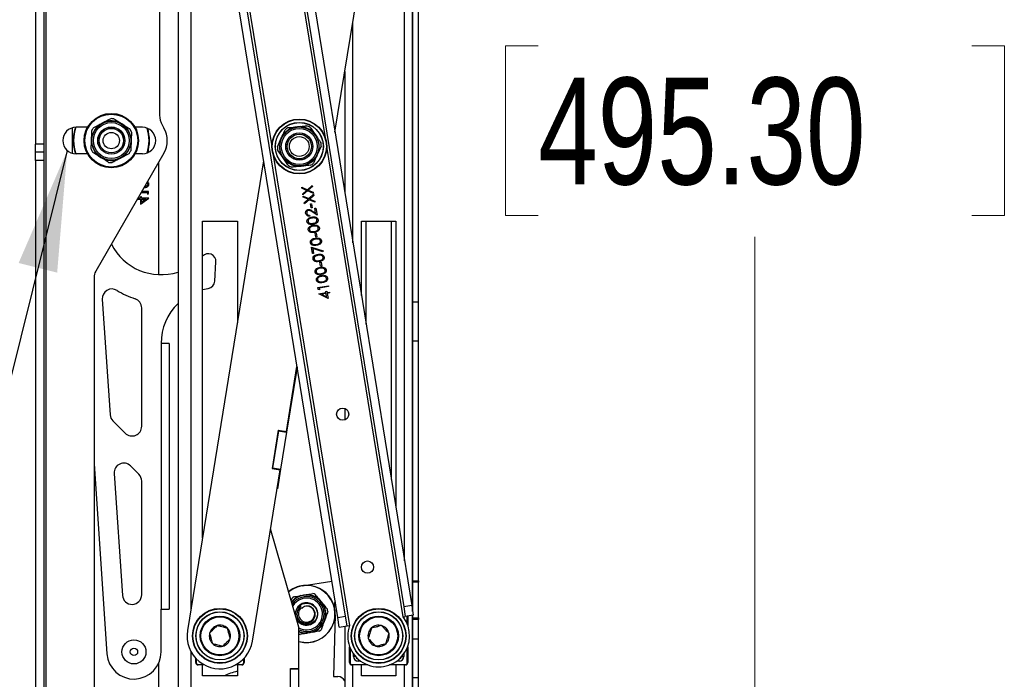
# Model space of a CAD drawing. Header units: inches. Extents: x 5 to 165, y 3 to 108.
# Tile 27 of 139: x 60 to 73, y 37 to 46. Entities that reach past the tile are written whole.
import ezdxf

# ---------------------------------------------------------------- set-up
doc = ezdxf.new("R2010")
doc.units = ezdxf.units.IN
doc.header["$LTSCALE"] = 10
doc.header["$MEASUREMENT"] = 0
doc.styles.add('SLDTEXTSTYLE0', font='TXT', dxfattribs={"width": 0.75})
doc.dimstyles.new('SLDDIMSTYLE0', dxfattribs={"dimtxt": 1.377953, "dimasz": 1.56, "dimexe": 0, "dimexo": 0.0625, "dimgap": 0.344488, "dimtad": 0, "dimtih": 1, "dimtoh": 1, "dimrnd": 1e-09, "dimzin": 4, "dimdsep": 46, "dimtxsty": 'SLDTEXTSTYLE0', "dimsah": 1, "dimcen": 0.09, "dimadec": 0, "dimazin": 1, "dimtfac": 1, "dimtofl": 0, "dimtmove": 0, "dimatfit": 3, "dimfxl": 1, "dimfrac": 2, "dimtolj": 1, "dimtzin": 12, "dimarcsym": 0})
doc.dimstyles.new('SLDDIMSTYLE2', dxfattribs={"dimtxt": 0.18, "dimasz": 1.56, "dimexe": 0, "dimexo": 0.0625, "dimgap": 0, "dimtad": 0, "dimtih": 1, "dimtoh": 1, "dimdec": 0, "dimrnd": 1e-09, "dimzin": 0, "dimdsep": 46, "dimtxsty": 'Standard', "dimsah": 1, "dimcen": 0.09, "dimadec": 0, "dimazin": 0, "dimtfac": 1.56, "dimtdec": 0, "dimtofl": 0, "dimtmove": 0, "dimatfit": 3, "dimfxl": 1, "dimfrac": 2, "dimtolj": 1, "dimtzin": 0, "dimarcsym": 0})

# ---------------------------------------------------------------- blocks, each defined once
blk = doc.blocks.new('_D_1')
at = {"color": 216, "linetype": 'Continuous', "lineweight": 18, "true_color": 0x800080}
for p, q in [((65.662, 53.911), (70.758, 53.911)), ((69.508, 53.911), (69.508, 48.031)), ((66.708, 45.543), (66.288, 45.543)), ((66.288, 45.543), (66.288, 43.355)), ((72.308, 45.543), (72.728, 45.543)), ((72.728, 45.543), (72.728, 43.355)), ((66.288, 43.355), (66.708, 43.355)), ((72.728, 43.355), (72.308, 43.355)), ((69.508, 34.411), (69.508, 43.076)), ((65.662, 34.411), (70.758, 34.411))]:
    blk.add_line(p, q, dxfattribs=at)
for points in [[(69.508, 53.911), (69.248, 52.351), (69.768, 52.351)], [(69.508, 34.411), (69.768, 35.971), (69.248, 35.971)]]:
    blk.add_solid(points, dxfattribs=at)
at = {"color": 216, "linetype": 'Continuous', "lineweight": 18, "true_color": 0x800080, "char_height": 1.378, "attachment_point": 1, "style": 'SLDTEXTSTYLE0'}
for s, insert in [('19.50', (67.217, 47.599)), ('495.30', (66.708, 45.132))]:
    blk.add_mtext(s, dxfattribs=dict(at, insert=insert))

msp = doc.modelspace()

# ---------------------------------------------------------------- linework, layer by layer
at = {"color": 7, "linetype": 'Continuous', "lineweight": 25}
for p, q in [((60.353608, 34.684765), (60.353608, 53.704765)), ((60.219608, 53.454765), (60.219608, 44.275831)), ((60.323608, 53.454765), (60.323608, 44.275831)), ((65.085708, 51.918425), (65.085708, 38.255162)), ((62.059108, 51.711265), (62.059108, 36.711265)), ((64.084349, 44.428077), (65.068224, 50.493212)), ((63.025228, 50.307575), (64.972781, 38.301812)), ((63.127886, 50.324228), (65.075439, 38.318465)), ((64.119929, 38.163464), (62.172377, 50.169227)), ((64.222587, 38.180117), (62.275035, 50.18588)), ((61.819608, 49.651897), (61.819608, 44.646103)), ((65.087708, 42.236931), (65.087708, 46.085598)), ((65.161708, 42.236931), (65.161708, 46.085598)), ((64.211708, 45.213185), (64.211708, 43.642968)), ((60.970465, 44.490025), (61.077581, 44.546305)), ((61.853101, 44.521103), (61.876535, 44.480515)), ((60.696608, 44.154139), (60.696608, 44.485391)), ((60.889785, 44.491265), (60.741108, 44.491265)), ((61.598108, 44.491265), (61.50343, 44.491265)), ((60.323608, 44.275831), (60.219608, 44.275831)), ((60.219608, 44.169765), (60.219608, 44.275831)), ((60.323608, 44.275831), (60.323608, 44.169765)), ((63.340864, 44.239948), (63.391076, 44.350039)), ((63.906952, 44.247744), (63.856739, 44.137652)), ((60.323608, 44.169765), (60.219608, 44.169765)), ((60.219608, 44.063699), (60.219608, 44.169765)), ((60.323608, 44.169765), (60.323608, 44.063699)), ((60.889785, 44.148265), (60.741108, 44.148265)), ((61.876447, 44.158862), (60.994551, 42.633307)), ((61.422751, 44.149505), (61.315634, 44.093225)), ((61.598108, 44.148265), (61.50343, 44.148265)), ((61.663628, 44.161839), (61.663628, 44.161274)), ((61.677761, 44.187274), (61.670403, 44.183503)), ((61.677761, 44.167885), (61.677761, 44.187274)), ((60.323608, 44.063699), (60.219608, 44.063699)), ((60.219608, 44.063699), (60.219608, 34.934765)), ((60.323608, 44.063699), (60.323608, 34.934765)), ((61.809966, 42.589398), (61.809966, 44.04386)), ((63.163466, 44.059615), (62.179592, 37.99448)), ((63.728276, 43.686162), (63.790447, 43.741801)), ((63.790447, 43.741801), (63.792732, 43.727714)), ((61.581392, 43.64846), (61.663628, 43.64846)), ((61.677761, 43.660826), (61.588541, 43.660826)), ((61.663628, 43.64846), (61.663628, 43.62726)), ((61.663628, 43.62726), (61.677761, 43.635348)), ((61.677761, 43.635348), (61.677761, 43.660826)), ((63.654712, 43.717992), (63.728276, 43.686162)), ((63.656997, 43.703906), (63.654712, 43.717992)), ((63.718413, 43.677319), (63.656997, 43.703906)), ((63.668551, 43.632682), (63.718413, 43.677319)), ((63.670836, 43.618595), (63.668551, 43.632682)), ((63.730561, 43.672075), (63.670836, 43.618595)), ((63.807136, 43.638916), (63.730561, 43.672075)), ((63.792732, 43.727714), (63.740428, 43.680891)), ((63.740428, 43.680891), (63.804851, 43.653003)), ((63.746946, 43.57107), (63.809116, 43.626709)), ((63.811402, 43.612622), (63.759098, 43.565799)), ((63.804851, 43.653003), (63.807136, 43.638916)), ((63.809116, 43.626709), (63.811402, 43.612622)), ((61.539966, 43.576798), (61.539966, 43.565429)), ((61.539966, 43.565429), (61.571765, 43.565429)), ((61.571765, 43.577795), (61.540542, 43.577795)), ((61.585898, 43.593695), (61.571765, 43.593695)), ((61.571765, 43.593695), (61.571765, 43.577795)), ((61.571765, 43.500065), (61.681295, 43.575283)), ((61.571765, 43.565429), (61.571765, 43.500065)), ((61.585898, 43.577795), (61.585898, 43.593695)), ((61.681295, 43.577795), (61.585898, 43.577795)), ((61.585898, 43.565429), (61.645742, 43.565429)), ((61.585898, 43.524355), (61.585898, 43.565429)), ((61.645742, 43.565429), (61.585898, 43.524355)), ((61.681295, 43.575283), (61.681295, 43.577795)), ((63.673382, 43.602901), (63.746946, 43.57107)), ((63.675667, 43.588814), (63.673382, 43.602901)), ((63.737083, 43.562228), (63.675667, 43.588814)), ((63.687221, 43.51759), (63.737083, 43.562228)), ((63.689506, 43.503504), (63.687221, 43.51759)), ((63.749231, 43.556984), (63.689506, 43.503504)), ((63.825806, 43.523824), (63.749231, 43.556984)), ((63.759098, 43.565799), (63.823521, 43.537911)), ((63.768355, 43.502872), (63.782306, 43.505135)), ((63.776842, 43.450557), (63.768355, 43.502872)), ((63.782306, 43.505135), (63.790792, 43.45282)), ((63.823521, 43.537911), (63.825806, 43.523824)), ((63.756109, 43.357709), (63.75809, 43.345503)), ((63.790792, 43.45282), (63.776842, 43.450557)), ((63.853104, 43.355546), (63.788255, 43.399165)), ((63.792588, 43.41055), (63.834429, 43.382411)), ((63.824161, 43.445705), (63.838111, 43.447968)), ((63.834429, 43.382411), (63.824161, 43.445705)), ((63.838111, 43.447968), (63.853104, 43.355546)), ((62.374108, 43.281265), (62.824108, 43.281265)), ((62.374108, 39.193582), (62.374108, 43.281265)), ((62.824108, 43.281265), (62.824108, 41.967624)), ((64.426208, 43.281265), (64.871208, 43.281265)), ((64.426208, 42.320675), (64.426208, 43.281265)), ((64.486208, 41.950803), (64.486208, 43.281265)), ((64.811208, 43.281265), (64.811208, 39.947327)), ((64.871208, 43.281265), (64.871208, 39.577455)), ((63.829457, 43.126208), (63.843407, 43.128471)), ((63.837943, 43.073894), (63.829457, 43.126208)), ((63.843407, 43.128471), (63.851894, 43.076157)), ((63.851894, 43.076157), (63.837943, 43.073894)), ((63.780168, 42.944612), (63.931271, 42.895746)), ((63.793747, 42.860909), (63.780168, 42.944612)), ((63.807697, 42.863172), (63.793747, 42.860909)), ((63.927178, 42.88426), (63.797469, 42.926222)), ((63.797469, 42.926222), (63.807697, 42.863172)), ((63.931271, 42.895746), (63.927178, 42.88426)), ((62.531685, 42.504084), (62.548006, 42.753551)), ((63.890559, 42.749545), (63.904509, 42.751808)), ((63.899045, 42.697231), (63.890559, 42.749545)), ((63.904509, 42.751808), (63.912995, 42.699494)), ((63.912995, 42.699494), (63.899045, 42.697231)), ((60.973608, 42.555233), (60.973608, 37.140789)), ((62.374108, 42.396391), (62.447385, 42.411819)), ((63.864466, 42.424956), (64.000483, 42.447021)), ((63.868546, 42.399807), (63.864466, 42.424956)), ((63.883791, 42.394087), (63.868546, 42.399807)), ((63.874274, 42.342432), (63.968439, 42.357707)), ((63.874676, 42.339952), (63.874274, 42.342432)), ((63.994837, 42.283242), (63.874676, 42.339952)), ((64.002463, 42.434814), (63.880397, 42.415013)), ((63.880397, 42.415013), (63.883791, 42.394087)), ((63.97042, 42.3455), (63.911348, 42.335918)), ((63.965894, 42.373401), (63.979844, 42.375664)), ((63.968439, 42.357707), (63.965894, 42.373401)), ((63.976997, 42.304957), (63.97042, 42.3455)), ((63.979844, 42.375664), (63.98239, 42.35997)), ((63.98239, 42.35997), (64.013779, 42.365062)), ((64.015759, 42.352855), (63.98437, 42.347763)), ((63.98437, 42.347763), (63.994837, 42.283242)), ((64.000483, 42.447021), (64.002463, 42.434814)), ((64.013779, 42.365062), (64.015759, 42.352855)), ((65.087708, 42.416265), (65.085708, 42.416265)), ((61.080177, 42.271029), (61.18114, 40.781442)), ((63.911348, 42.335918), (63.976997, 42.304957)), ((65.087708, 42.236931), (65.161708, 42.236931)), ((65.087708, 41.736931), (65.087708, 42.236931)), ((65.161708, 41.736931), (65.161708, 42.236931)), ((61.588886, 40.631862), (61.588886, 42.159532)), ((65.085708, 41.806265), (65.087708, 41.806265)), ((65.087708, 41.736931), (65.161708, 41.736931)), ((65.087708, 38.638265), (65.087708, 41.736931)), ((65.161708, 38.638265), (65.161708, 41.736931)), ((61.838886, 41.700505), (61.838886, 38.269765)), ((61.942886, 41.700505), (61.838886, 41.700505)), ((61.942886, 41.700505), (61.942886, 38.269765)), ((63.457672, 40.564902), (63.594022, 41.405438)), ((63.595527, 41.396163), (63.459403, 40.557023)), ((64.211708, 40.86284), (64.211708, 40.715174)), ((61.217465, 40.701506), (61.375498, 40.543474)), ((63.352052, 40.582035), (63.27199, 40.088487)), ((63.356745, 40.573676), (63.279084, 40.094934)), ((63.352052, 40.582035), (63.457672, 40.564902)), ((63.357946, 40.581079), (63.356745, 40.573676)), ((63.356745, 40.573676), (63.459403, 40.557023)), ((63.459403, 40.557023), (63.381742, 40.078281)), ((60.973608, 40.14641), (61.139687, 37.696096)), ((61.552274, 40.013144), (61.445653, 40.119765)), ((63.018624, 37.858373), (63.377609, 40.071353)), ((63.27199, 40.088487), (63.377609, 40.071353)), ((63.279084, 40.094934), (63.277883, 40.087531)), ((63.279084, 40.094934), (63.381742, 40.078281)), ((63.381742, 40.078281), (63.34051, 39.824104)), ((61.232551, 40.022923), (61.339172, 38.449851)), ((61.588886, 38.458304), (61.588886, 39.924755)), ((63.34051, 39.824104), (63.337578, 39.824579)), ((63.619108, 38.038611), (63.254098, 39.30996)), ((64.426208, 38.80737), (64.426208, 38.822257)), ((63.660199, 38.574768), (64.043427, 38.635065)), ((65.087708, 38.638265), (65.161708, 38.638265)), ((65.087708, 38.618265), (65.087708, 38.638265)), ((65.161708, 38.618265), (65.087708, 38.618265)), ((65.087708, 38.242833), (65.087708, 38.618265)), ((65.161708, 38.638265), (65.161708, 38.618265)), ((65.161708, 38.158265), (65.161708, 38.618265)), ((63.520047, 38.383645), (63.530653, 38.412209)), ((63.641894, 38.445917), (63.711224, 38.45768)), ((61.838886, 37.719765), (61.838886, 38.269765)), ((61.838886, 38.269765), (61.942886, 38.269765)), ((63.637049, 38.301888), (63.647434, 38.312641)), ((63.637049, 38.301888), (63.648545, 38.288687)), ((63.648545, 38.288687), (63.656961, 38.279022)), ((63.884748, 38.393248), (63.9296, 38.339088)), ((65.075439, 38.318465), (64.972781, 38.301812)), ((64.972781, 38.301812), (64.992796, 38.178424)), ((65.075439, 38.318465), (65.095454, 38.195077)), ((63.960562, 38.156595), (63.936084, 38.090672)), ((64.087571, 38.199214), (64.06586, 37.400265)), ((64.119929, 38.163464), (64.222587, 38.180117)), ((64.139945, 38.040076), (64.119929, 38.163464)), ((64.242603, 38.056729), (64.222587, 38.180117)), ((64.963183, 38.173621), (64.992796, 38.178424)), ((65.095454, 38.195077), (64.992796, 38.178424)), ((65.023664, 38.183432), (65.023664, 38.065739)), ((65.085708, 38.193496), (65.085708, 36.404105)), ((65.087708, 38.158265), (65.087708, 38.193821)), ((65.087708, 38.158265), (65.161708, 38.158265)), ((65.087708, 38.138265), (65.087708, 38.158265)), ((65.161708, 38.158265), (65.161708, 38.138265)), ((63.619108, 37.503766), (63.619108, 38.038611)), ((64.139945, 38.040076), (64.242603, 38.056729)), ((64.211708, 38.051718), (64.211708, 35.556265)), ((64.242603, 38.056729), (64.272216, 38.061533)), ((65.161708, 38.138265), (65.087708, 38.138265)), ((65.087708, 37.888265), (65.087708, 38.138265)), ((65.161708, 37.888265), (65.161708, 38.138265)), ((63.793522, 37.972612), (63.724192, 37.960849)), ((65.087708, 37.888265), (65.161708, 37.888265)), ((65.087708, 37.388265), (65.087708, 37.888265)), ((65.161708, 37.388265), (65.161708, 37.888265)), ((64.273752, 37.581469), (64.273752, 37.787114)), ((65.023664, 37.787114), (65.023664, 37.581469)), ((65.087708, 37.806265), (65.085708, 37.806265)), ((62.286652, 37.581469), (62.286652, 37.638336)), ((62.911564, 37.638336), (62.911564, 37.581469)), ((61.809966, 36.848409), (61.809966, 37.580453)), ((62.291652, 37.581469), (62.286652, 37.581469)), ((62.316651, 37.55647), (62.316651, 37.55147)), ((62.399025, 37.55147), (62.316651, 37.55147)), ((62.374108, 37.411265), (62.374108, 37.55147)), ((62.881565, 37.55147), (62.79919, 37.55147)), ((62.824108, 37.55147), (62.824108, 37.411265)), ((62.881565, 37.55647), (62.881565, 37.55147)), ((62.911564, 37.581469), (62.906564, 37.581469)), ((64.278752, 37.581469), (64.273752, 37.581469)), ((64.303751, 37.55647), (64.303751, 37.55147)), ((64.509395, 37.55147), (64.303751, 37.55147)), ((64.426208, 37.411265), (64.426208, 37.55147)), ((64.993665, 37.55147), (64.78802, 37.55147)), ((64.871208, 37.55147), (64.871208, 37.411265)), ((64.993665, 37.55647), (64.993665, 37.55147)), ((65.023664, 37.581469), (65.018664, 37.581469)), ((62.824108, 37.411265), (62.374108, 37.411265)), ((63.511608, 37.503766), (63.619108, 37.503766)), ((63.511608, 37.123766), (63.511608, 37.503766)), ((63.511608, 37.501266), (63.615608, 37.501266)), ((63.615608, 37.501266), (63.615608, 37.503766)), ((63.615608, 37.501266), (63.615608, 37.126266)), ((64.06586, 37.400265), (64.123165, 37.400265)), ((64.871208, 37.411265), (64.426208, 37.411265)), ((65.087708, 37.388265), (65.161708, 37.388265)), ((65.087708, 36.356228), (65.087708, 37.388265)), ((65.161708, 36.242105), (65.161708, 37.388265))]:
    msp.add_line(p, q, dxfattribs=at)
at = {"color": 8, "linetype": 'Continuous', "lineweight": 25}
for p, q in [((63.960376, 44.355468), (62.9756, 50.426158)), ((62.284632, 50.314071), (63.269408, 44.24338)), ((62.223108, 49.856493), (62.223108, 38.262736)), ((64.981708, 38.896274), (64.981708, 49.95988)), ((64.315708, 43.001856), (64.315708, 45.854297)), ((63.28744, 44.132223), (64.272216, 38.061533)), ((64.963183, 38.173621), (63.978407, 44.244311)), ((64.973444, 38.175285), (64.973444, 38.159978)), ((65.018664, 38.07852), (65.018664, 38.182621)), ((63.632482, 37.979742), (63.619108, 37.985162)), ((64.278752, 37.774333), (64.278752, 37.581469)), ((65.018664, 37.581469), (65.018664, 37.774333)), ((62.223108, 37.728313), (62.223108, 36.711265)), ((64.323971, 37.661688), (64.323971, 37.692875)), ((64.348852, 37.661688), (64.323971, 37.661688)), ((64.948563, 37.661688), (64.973444, 37.661688)), ((64.973444, 37.692875), (64.973444, 37.661688)), ((62.291652, 37.633006), (62.291652, 37.581469)), ((62.316651, 37.55647), (62.389925, 37.55647)), ((62.80829, 37.55647), (62.881565, 37.55647)), ((62.906564, 37.581469), (62.906564, 37.633006)), ((64.303751, 37.55647), (64.496614, 37.55647)), ((64.315708, 35.554104), (64.315708, 37.55147)), ((64.383969, 37.626571), (64.383969, 37.60169)), ((64.415156, 37.60169), (64.383969, 37.60169)), ((64.800801, 37.55647), (64.993665, 37.55647)), ((64.913446, 37.60169), (64.882259, 37.60169)), ((64.913446, 37.60169), (64.913446, 37.626571)), ((64.981708, 36.404105), (64.981708, 37.55147))]:
    msp.add_line(p, q, dxfattribs=at)
at = {"color": 7, "linetype": 'Continuous', "lineweight": 25}
for centre, radius in [((61.196608, 44.319765), 0.3515), ((61.196608, 44.319765), 0.3465), ((61.196608, 44.319765), 0.3435), ((61.196608, 44.319765), 0.3415), ((61.196608, 44.319765), 0.251969), ((61.196608, 44.319765), 0.232283), ((63.623908, 44.243846), 0.3545), ((63.623908, 44.243846), 0.3495), ((63.623908, 44.243846), 0.31075), ((63.623908, 44.243846), 0.30875), ((61.196608, 44.319765), 0.175787), ((61.196608, 44.319765), 0.174213), ((61.196608, 44.319765), 0.15748), ((61.196608, 44.319765), 0.105519), ((63.623908, 44.243846), 0.251969), ((63.623908, 44.243846), 0.232283), ((63.623908, 44.243846), 0.175787), ((63.623908, 44.243846), 0.174213), ((63.623908, 44.243846), 0.15748), ((63.623908, 44.243846), 0.12748), ((64.184345, 40.789007), 0.07874), ((64.504595, 38.814814), 0.07874), ((62.599108, 37.926426), 0.3545), ((62.599108, 37.926426), 0.3495), ((63.717708, 38.209265), 0.14), ((64.648708, 37.926426), 0.3545), ((64.648708, 37.926426), 0.3495), ((62.599108, 37.926426), 0.31075), ((62.599108, 37.926426), 0.30875), ((62.599108, 37.926426), 0.255906), ((62.599108, 37.926426), 0.245906), ((64.648708, 37.926426), 0.31075), ((64.648708, 37.926426), 0.30875), ((64.648708, 37.926426), 0.255906), ((64.648708, 37.926426), 0.245906), ((61.488886, 37.719765), 0.155), ((61.488886, 37.719765), 0.0475)]:
    msp.add_circle(centre, radius, dxfattribs=at)
for centre, radius, start, end in [((62.069608, 44.646103), 0.25, 180, 210), ((61.196608, 44.319765), 0.255906, 117.7178601, 177.7178601), ((61.196608, 44.319765), 0.255906, 57.7178601, 117.7178601), ((61.196608, 44.319765), 0.283071, 83.0244515, 92.4112687), ((61.196608, 44.319765), 0.255906, 357.7178601, 57.7178601), ((63.623908, 44.243846), 0.255906, 35.4824091, 95.4824091), ((63.623908, 44.243846), 0.283071, 60.7890005, 70.1758177), ((60.741108, 44.319765), 0.1715, 90, 270), ((61.196608, 44.319765), 0.493, 159.6594096, 200.3405904), ((61.196608, 44.319765), 0.283071, 143.0244515, 152.4112687), ((61.196608, 44.319765), 0.283071, 23.0244515, 32.4112687), ((61.598108, 44.319765), 0.1715, 270, 90), ((61.196608, 44.319765), 0.493, 341.2361583, 18.7638417), ((61.598108, 44.319765), 0.3215, 329.9685661, 30), ((63.623908, 44.243846), 0.255906, 95.4824091, 155.4824091), ((63.623908, 44.243846), 0.283071, 120.7890005, 130.1758177), ((63.623908, 44.243846), 0.255906, 335.4824091, 35.4824091), ((61.196608, 44.319765), 0.255906, 177.7178601, 237.7178601), ((61.196608, 44.319765), 0.255906, 297.7178601, 357.7178601), ((63.623908, 44.243846), 0.255906, 155.4824091, 215.4824091), ((63.623908, 44.243846), 0.283071, 0.7890005, 10.1758177), ((61.196608, 44.319765), 0.283071, 203.0244515, 212.4112687), ((61.196608, 44.319765), 0.283071, 323.0244515, 332.4112687), ((63.623908, 44.243846), 0.283071, 180.7890005, 190.1758177), ((63.623908, 44.243846), 0.255906, 275.4824091, 335.4824091), ((61.196608, 44.319765), 0.255906, 237.7178601, 297.7178601), ((61.196608, 44.319765), 0.283071, 263.0244515, 272.4112687), ((63.623908, 44.243846), 0.255906, 215.4824091, 275.4824091), ((63.623908, 44.243846), 0.283071, 240.7890005, 250.1758177), ((63.623908, 44.243846), 0.283071, 300.7890005, 310.1758177), ((61.838886, 43.308817), 0.72, 206.8956277, 287.8101109), ((62.44822, 42.760079), 0.1, 356.2568091, 137.9952736), ((61.129608, 42.555233), 0.156, 149.9685661, 180), ((62.431898, 42.510613), 0.1, 278.9088496, 356.2568091), ((61.204891, 42.279482), 0.125, 58.3699478, 183.8775147), ((61.838886, 43.308817), 1.083917, 238.3699478, 251.929013), ((61.463886, 42.159532), 0.125, 0, 71.929013), ((62.558886, 41.700505), 0.72, 133.9584615, 180), ((61.305853, 40.789895), 0.125, 183.8775147, 225), ((61.463886, 40.631862), 0.125, 225, 0), ((61.357265, 40.031376), 0.125, 45, 183.8775147), ((61.463886, 39.924755), 0.125, 0, 45), ((63.717708, 38.209265), 0.37, 358.4433954, 128.564537), ((63.717708, 38.209265), 0.369, 254.5017661, 128.6290129), ((61.463886, 38.458304), 0.125, 183.8775147, 0), ((63.717708, 38.209265), 0.2485, 107.7633488, 140.830843), ((63.717708, 38.209265), 0.276, 126.5916434, 132.6668654), ((63.717708, 38.209265), 0.22515, 69.6292544, 145.0756749), ((63.717708, 38.209265), 0.22515, 244.0281015, 69.6292544), ((63.717708, 38.209265), 0.2485, 47.7633488, 91.49516), ((63.717708, 38.209265), 0.276, 66.5916434, 72.6668654), ((63.717708, 38.209265), 0.145, 69.6292544, 184.0820394), ((63.717708, 38.209265), 0.145, 207.955968, 69.6292544), ((63.717708, 38.209265), 0.125, 124.2071765, 214.0049413), ((63.717708, 38.209265), 0.105315, 131.0500553, 77.555409), ((63.717708, 38.209265), 0.2485, 347.7633488, 31.49516), ((63.717708, 38.209265), 0.276, 6.5916434, 12.6668654), ((64.174128, 38.321429), 0.1, 151.2069591, 193.8067676), ((64.648708, 37.926426), 0.4, 160.2591274, 38.1691761), ((62.599108, 37.926426), 0.137795, 105.1781606, 165.1781606), ((62.599108, 37.926426), 0.137795, 45.1781606, 105.1781606), ((62.599108, 37.926426), 0.137795, 345.1781606, 45.1781606), ((63.717708, 38.209265), 0.2485, 287.7633488, 331.49516), ((64.648708, 37.926426), 0.137795, 133.7444799, 193.7444799), ((64.648708, 37.926426), 0.137795, 73.7444799, 133.7444799), ((64.648708, 37.926426), 0.137795, 13.7444799, 73.7444799), ((62.599108, 37.926426), 0.425, 170.7858483, 350.7858483), ((62.599108, 37.926426), 0.137795, 165.1781606, 225.1781606), ((62.599108, 37.926426), 0.137795, 285.1781606, 345.1781606), ((63.717708, 38.209265), 0.2485, 246.6229229, 271.49516), ((63.717708, 38.209265), 0.276, 249.0688174, 252.6668654), ((63.717708, 38.209265), 0.276, 306.5916434, 312.6668654), ((64.648708, 37.926426), 0.137795, 193.7444799, 253.7444799), ((64.648708, 37.926426), 0.137795, 313.7444799, 13.7444799), ((62.599108, 37.926426), 0.137795, 225.1781606, 285.1781606), ((64.648708, 37.926426), 0.137795, 253.7444799, 313.7444799), ((61.488886, 37.719765), 0.35, 183.8775147, 360), ((63.121703, 36.306906), 1.2, 104.3589868, 113.0302027), ((64.123165, 37.300265), 0.1, 27.6955927, 90)]:
    msp.add_arc(centre, radius, start, end, dxfattribs=at)
at = {"color": 8, "linetype": 'Continuous', "lineweight": 25}
for centre, radius, start, end in [((61.196608, 44.319765), 0.488, 159.4256139, 200.5743861), ((61.196608, 44.319765), 0.488, 340.7409106, 19.2590894), ((63.717708, 38.209265), 0.367, 254.4151669, 128.7591109), ((63.717708, 38.209265), 0.244835, 249.6292544, 141.4293842), ((63.717708, 38.209265), 0.205465, 69.6292544, 149.6852077), ((63.717708, 38.209265), 0.205465, 241.3219664, 69.6292544), ((64.385024, 37.662743), 0.030002, 198.5962994, 251.4037006), ((64.912391, 37.662743), 0.030002, 288.5962994, 341.4037006)]:
    msp.add_arc(centre, radius, start, end, dxfattribs=at)
at = {"color": 7, "linetype": 'Continuous', "lineweight": 25}
for centre, major_axis, ratio, start_param, end_param in [((64.383974, 37.661692), (-0.04243, -0.04243), 0.99992385, 5.49782522, 7.068545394), ((64.913442, 37.661692), (0.04243, -0.04243), 0.99992385, 5.49782522, 7.068545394), ((62.316652, 37.581471), (0.021214, 0.021214), 0.999949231, 2.356232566, 3.926952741), ((62.316652, 37.581471), (-0.017679, -0.017679), 0.99992385, 5.49782522, 7.068545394), ((62.881563, 37.581471), (0.017679, -0.017679), 0.99992385, 5.49782522, 7.068545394), ((62.881563, 37.581471), (-0.021214, 0.021214), 0.999949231, 2.356232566, 3.926952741), ((64.303752, 37.581471), (0.021214, 0.021214), 0.999949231, 2.356232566, 3.926952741), ((64.303752, 37.581471), (-0.017679, -0.017679), 0.99992385, 5.49782522, 7.068545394), ((64.993663, 37.581471), (0.017679, -0.017679), 0.99992385, 5.49782522, 7.068545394), ((64.993663, 37.581471), (0.021214, -0.021214), 0.999949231, 5.49782522, 7.068545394)]:
    msp.add_ellipse(centre, major_axis=major_axis, ratio=ratio, start_param=start_param, end_param=end_param, dxfattribs=at)
at = {"color": 8, "linetype": 'Continuous', "lineweight": 25}
for centre, major_axis, start_param, end_param in [((64.383974, 37.661692), (0.021218, 0.021218), 2.572849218, 3.710336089), ((64.913442, 37.661692), (0.021218, -0.021218), 5.714441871, 6.851928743)]:
    msp.add_ellipse(centre, major_axis=major_axis, ratio=0.999771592, start_param=start_param, end_param=end_param, dxfattribs=at)
at = {"color": 7, "linetype": 'Continuous', "lineweight": 25}
for points, knots in [([(61.077581, 44.546305), (61.08692, 44.551212), (61.10958, 44.563117), (61.145494, 44.581987), (61.171596, 44.595701), (61.184698, 44.602585)], [0, 0, 0, 0, 0.25880952, 0.627955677, 1, 1, 1, 1]), ([(61.230985, 44.60074), (61.253472, 44.586535), (61.287262, 44.565189), (61.321748, 44.543402), (61.333284, 44.536115)], [0, 0, 0, 0, 0.665485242, 1, 1, 1, 1]), ([(61.333284, 44.536115), (61.348767, 44.526333), (61.379941, 44.506639), (61.413931, 44.485167), (61.43238, 44.473512), (61.435582, 44.471489)], [0, 0, 0, 0, 0.449184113, 0.904405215, 1, 1, 1, 1]), ([(63.599458, 44.498581), (63.613041, 44.499884), (63.653646, 44.503781), (63.693431, 44.5076), (63.719907, 44.510141)], [0, 0, 0, 0, 0.3345147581, 1, 1, 1, 1]), ([(60.940905, 44.329955), (60.941325, 44.340496), (60.942345, 44.366073), (60.94396, 44.40661), (60.945134, 44.436072), (60.945723, 44.450861)], [0, 0, 0, 0, 0.2588095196, 0.627955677, 1, 1, 1, 1]), ([(61.457129, 44.430481), (61.456341, 44.410709), (61.454754, 44.370889), (61.453128, 44.330107), (61.45231, 44.309575)], [0, 0, 0, 0, 0.496538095, 1, 1, 1, 1]), ([(63.391076, 44.350039), (63.395458, 44.359647), (63.412378, 44.396744), (63.428984, 44.433152), (63.441289, 44.460131)], [0, 0, 0, 0, 0.258986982, 1, 1, 1, 1]), ([(63.47901, 44.48702), (63.48278, 44.487382), (63.522156, 44.491161), (63.56275, 44.495057), (63.599458, 44.498581)], [0, 0, 0, 0, 0.095732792, 1, 1, 1, 1]), ([(63.762054, 44.490918), (63.77354, 44.474805), (63.796672, 44.442354), (63.820362, 44.409119), (63.83229, 44.392387)], [0, 0, 0, 0, 0.496538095, 1, 1, 1, 1]), ([(63.83229, 44.392387), (63.838414, 44.383796), (63.853271, 44.362953), (63.87682, 44.329918), (63.893935, 44.305908), (63.902526, 44.293856)], [0, 0, 0, 0, 0.25880952, 0.627955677, 1, 1, 1, 1]), ([(60.936087, 44.209049), (60.936875, 44.228821), (60.938462, 44.268641), (60.940087, 44.309423), (60.940905, 44.329955)], [0, 0, 0, 0, 0.4965380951, 1, 1, 1, 1]), ([(61.45231, 44.309575), (61.45189, 44.299023), (61.450266, 44.258283), (61.448673, 44.218298), (61.447492, 44.188669)], [0, 0, 0, 0, 0.2589869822, 1, 1, 1, 1]), ([(61.059931, 44.103415), (61.048395, 44.110703), (61.013909, 44.132489), (60.980119, 44.153835), (60.957633, 44.168041)], [0, 0, 0, 0, 0.334514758, 1, 1, 1, 1]), ([(63.415525, 44.095305), (63.409396, 44.103903), (63.385729, 44.137104), (63.362501, 44.16969), (63.345289, 44.193836)], [0, 0, 0, 0, 0.2589869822, 1, 1, 1, 1]), ([(63.856739, 44.137652), (63.852361, 44.128053), (63.841739, 44.104765), (63.824904, 44.067853), (63.812668, 44.041026), (63.806527, 44.02756)], [0, 0, 0, 0, 0.25880952, 0.627955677, 1, 1, 1, 1]), ([(61.16223, 44.038789), (61.159028, 44.040812), (61.125585, 44.061939), (61.091108, 44.08372), (61.059931, 44.103415)], [0, 0, 0, 0, 0.095732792, 1, 1, 1, 1]), ([(61.315634, 44.093225), (61.306286, 44.088313), (61.270192, 44.069349), (61.234767, 44.050737), (61.208517, 44.036945)], [0, 0, 0, 0, 0.258986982, 1, 1, 1, 1]), ([(63.485761, 43.996773), (63.474276, 44.012886), (63.451144, 44.045337), (63.427453, 44.078572), (63.415525, 44.095305)], [0, 0, 0, 0, 0.496538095, 1, 1, 1, 1]), ([(63.768805, 44.000671), (63.742329, 43.99813), (63.702545, 43.994312), (63.66194, 43.990414), (63.648357, 43.989111)], [0, 0, 0, 0, 0.665485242, 1, 1, 1, 1]), ([(63.648357, 43.989111), (63.630127, 43.987361), (63.593422, 43.983838), (63.553402, 43.979997), (63.531679, 43.977912), (63.527908, 43.97755)], [0, 0, 0, 0, 0.449184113, 0.904405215, 1, 1, 1, 1]), ([(61.619172, 43.713813), (61.631987, 43.714309), (61.648934, 43.714965), (61.666545, 43.726123), (61.674778, 43.735038), (61.680311, 43.746045), (61.680967, 43.7541), (61.681295, 43.758127)], [0, 0, 0, 0, 0.437088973, 0.577985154, 0.71867527, 0.859350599, 1, 1, 1, 1]), ([(61.667162, 43.758541), (61.666846, 43.755384), (61.666215, 43.749065), (61.661374, 43.740669), (61.65458, 43.734048), (61.64327, 43.72752), (61.633418, 43.727193), (61.626779, 43.726973)], [0, 0, 0, 0, 0.164694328, 0.329573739, 0.494217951, 0.659161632, 1, 1, 1, 1]), ([(61.656907, 43.779089), (61.658339, 43.778168), (61.662445, 43.775527), (61.666056, 43.767871), (61.666793, 43.76165), (61.667162, 43.758541)], [0, 0, 0, 0, 0.211432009, 0.605993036, 1, 1, 1, 1]), ([(61.681295, 43.758127), (61.680948, 43.762155), (61.680255, 43.770211), (61.674851, 43.782482), (61.667479, 43.787648), (61.663476, 43.790453)], [0, 0, 0, 0, 0.313623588, 0.627239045, 1, 1, 1, 1]), ([(63.705555, 43.382506), (63.705137, 43.388663), (63.704302, 43.400964), (63.713195, 43.416226), (63.725311, 43.426562), (63.734653, 43.428956), (63.739324, 43.430154)], [0, 0, 0, 0, 0.279890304, 0.559223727, 0.779582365, 1, 1, 1, 1]), ([(63.75809, 43.345503), (63.751349, 43.345222), (63.73788, 43.344663), (63.720889, 43.353817), (63.709421, 43.367111), (63.706844, 43.377373), (63.705555, 43.382506)], [0, 0, 0, 0, 0.2800290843, 0.5595145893, 0.779667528, 1, 1, 1, 1]), ([(63.742394, 43.418124), (63.738282, 43.41687), (63.730047, 43.414359), (63.722491, 43.404612), (63.718752, 43.394191), (63.719322, 43.387493), (63.719607, 43.384142)], [0, 0, 0, 0, 0.279125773, 0.558978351, 0.77935005, 1, 1, 1, 1]), ([(63.719607, 43.384142), (63.720835, 43.379573), (63.723289, 43.370444), (63.733473, 43.361323), (63.745036, 43.357397), (63.752416, 43.357605), (63.756109, 43.357709)], [0, 0, 0, 0, 0.279698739, 0.558846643, 0.779176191, 1, 1, 1, 1]), ([(63.739324, 43.430154), (63.744808, 43.430476), (63.755788, 43.431122), (63.773863, 43.422891), (63.785481, 43.415234), (63.792588, 43.41055)], [0, 0, 0, 0, 0.279287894, 0.559153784, 1, 1, 1, 1]), ([(63.788255, 43.399165), (63.780478, 43.404601), (63.769654, 43.412169), (63.75368, 43.418828), (63.746154, 43.418358), (63.742394, 43.418124)], [0, 0, 0, 0, 0.560717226, 0.780532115, 1, 1, 1, 1]), ([(63.723195, 43.273763), (63.722866, 43.277818), (63.722208, 43.285929), (63.726939, 43.301674), (63.746649, 43.32374), (63.770933, 43.328885), (63.78713, 43.332316)], [0, 0, 0, 0, 0.125600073, 0.2511968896, 0.5005813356, 1, 1, 1, 1]), ([(63.802122, 43.239894), (63.785796, 43.237786), (63.765362, 43.235148), (63.742874, 43.244509), (63.733325, 43.252022), (63.7261, 43.261993), (63.724163, 43.26984), (63.723195, 43.273763)], [0, 0, 0, 0, 0.498702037, 0.624176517, 0.749467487, 0.874745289, 1, 1, 1, 1]), ([(63.789056, 43.320101), (63.776508, 43.317549), (63.757714, 43.313725), (63.741081, 43.297963), (63.736547, 43.285934), (63.736902, 43.2796), (63.737079, 43.276435)], [0, 0, 0, 0, 0.500071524, 0.749020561, 0.874598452, 1, 1, 1, 1]), ([(63.737079, 43.276435), (63.737896, 43.273367), (63.739531, 43.267229), (63.745655, 43.259734), (63.753414, 43.254219), (63.771439, 43.247907), (63.787361, 43.250233), (63.800088, 43.252092)], [0, 0, 0, 0, 0.125138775, 0.25041818, 0.375518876, 0.500847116, 1, 1, 1, 1]), ([(63.78713, 43.332316), (63.803578, 43.334205), (63.828237, 43.337035), (63.853787, 43.322202), (63.863269, 43.308802), (63.865214, 43.300907), (63.866187, 43.296959)], [0, 0, 0, 0, 0.499406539, 0.748742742, 0.874372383, 1, 1, 1, 1]), ([(63.824086, 43.320498), (63.817535, 43.321214), (63.805828, 43.322492), (63.794184, 43.320832), (63.789056, 43.320101)], [0, 0, 0, 0, 0.5595987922, 1, 1, 1, 1]), ([(63.800088, 43.252092), (63.812787, 43.254255), (63.8318, 43.257492), (63.848249, 43.273566), (63.852681, 43.285606), (63.852341, 43.291939), (63.852171, 43.295105)], [0, 0, 0, 0, 0.500291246, 0.749086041, 0.874606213, 1, 1, 1, 1]), ([(63.866187, 43.296959), (63.866508, 43.292937), (63.86715, 43.284893), (63.862372, 43.269294), (63.842417, 43.247721), (63.818249, 43.243027), (63.802122, 43.239894)], [0, 0, 0, 0, 0.125550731, 0.251090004, 0.50025013, 1, 1, 1, 1]), ([(63.804103, 43.227688), (63.82055, 43.229576), (63.84521, 43.232407), (63.870759, 43.217574), (63.880241, 43.204173), (63.882187, 43.196278), (63.88316, 43.19233)], [0, 0, 0, 0, 0.499406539, 0.748742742, 0.874372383, 1, 1, 1, 1]), ([(63.852171, 43.295105), (63.851102, 43.298744), (63.848962, 43.306026), (63.839337, 43.316249), (63.829866, 43.318888), (63.824086, 43.320498)], [0, 0, 0, 0, 0.280257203, 0.560781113, 1, 1, 1, 1]), ([(63.740167, 43.169134), (63.739839, 43.17319), (63.739181, 43.181301), (63.743912, 43.197046), (63.763622, 43.219112), (63.787906, 43.224256), (63.804103, 43.227688)], [0, 0, 0, 0, 0.125600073, 0.25119689, 0.500581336, 1, 1, 1, 1]), ([(63.819095, 43.135266), (63.802769, 43.133158), (63.782334, 43.130519), (63.759847, 43.13988), (63.750298, 43.147393), (63.743073, 43.157364), (63.741136, 43.165211), (63.740167, 43.169134)], [0, 0, 0, 0, 0.498702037, 0.624176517, 0.749467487, 0.874745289, 1, 1, 1, 1]), ([(63.806028, 43.215472), (63.793481, 43.21292), (63.774687, 43.209097), (63.758054, 43.193334), (63.75352, 43.181305), (63.753874, 43.174971), (63.754052, 43.171806)], [0, 0, 0, 0, 0.500071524, 0.749020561, 0.874598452, 1, 1, 1, 1]), ([(63.754052, 43.171806), (63.754869, 43.168739), (63.756503, 43.1626), (63.762628, 43.155106), (63.770387, 43.14959), (63.788412, 43.143278), (63.804334, 43.145604), (63.817061, 43.147464)], [0, 0, 0, 0, 0.125138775, 0.25041818, 0.375518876, 0.500847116, 1, 1, 1, 1]), ([(63.841059, 43.21587), (63.834508, 43.216585), (63.822801, 43.217864), (63.811156, 43.216203), (63.806028, 43.215472)], [0, 0, 0, 0, 0.559598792, 1, 1, 1, 1]), ([(63.817061, 43.147464), (63.829759, 43.149626), (63.848773, 43.152863), (63.865222, 43.168937), (63.869653, 43.180977), (63.869313, 43.187311), (63.869143, 43.190476)], [0, 0, 0, 0, 0.5002912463, 0.7490860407, 0.874606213, 1, 1, 1, 1]), ([(63.88316, 43.19233), (63.883481, 43.188308), (63.884122, 43.180264), (63.879345, 43.164665), (63.859389, 43.143092), (63.835222, 43.138398), (63.819095, 43.135266)], [0, 0, 0, 0, 0.125550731, 0.251090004, 0.50025013, 1, 1, 1, 1]), ([(63.869143, 43.190476), (63.868074, 43.194115), (63.865935, 43.201397), (63.856309, 43.21162), (63.846838, 43.214259), (63.841059, 43.21587)], [0, 0, 0, 0, 0.280257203, 0.560781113, 1, 1, 1, 1]), ([(63.767324, 43.001728), (63.766995, 43.005784), (63.766337, 43.013895), (63.771068, 43.02964), (63.790778, 43.051706), (63.815062, 43.05685), (63.831259, 43.060282)], [0, 0, 0, 0, 0.125600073, 0.25119689, 0.500581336, 1, 1, 1, 1]), ([(63.846251, 42.96786), (63.829925, 42.965752), (63.809491, 42.963113), (63.787003, 42.972474), (63.777454, 42.979987), (63.770229, 42.989958), (63.768292, 42.997805), (63.767324, 43.001728)], [0, 0, 0, 0, 0.498702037, 0.624176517, 0.749467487, 0.874745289, 1, 1, 1, 1]), ([(63.833185, 43.048066), (63.820637, 43.045514), (63.801843, 43.041691), (63.78521, 43.025928), (63.780676, 43.0139), (63.781031, 43.007565), (63.781208, 43.0044)], [0, 0, 0, 0, 0.500071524, 0.749020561, 0.874598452, 1, 1, 1, 1]), ([(63.781208, 43.0044), (63.782025, 43.001333), (63.78366, 42.995195), (63.789784, 42.9877), (63.797543, 42.982184), (63.815568, 42.975872), (63.83149, 42.978198), (63.844217, 42.980058)], [0, 0, 0, 0, 0.125138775, 0.25041818, 0.375518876, 0.500847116, 1, 1, 1, 1]), ([(63.831259, 43.060282), (63.847707, 43.06217), (63.872366, 43.065001), (63.897916, 43.050168), (63.907398, 43.036768), (63.909343, 43.028872), (63.910316, 43.024924)], [0, 0, 0, 0, 0.4994065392, 0.7487427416, 0.8743723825, 1, 1, 1, 1]), ([(63.868215, 43.048464), (63.861664, 43.049179), (63.849957, 43.050458), (63.838313, 43.048798), (63.833185, 43.048066)], [0, 0, 0, 0, 0.559598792, 1, 1, 1, 1]), ([(63.844217, 42.980058), (63.856916, 42.98222), (63.875929, 42.985458), (63.892378, 43.001532), (63.89681, 43.013572), (63.896469, 43.019905), (63.896299, 43.02307)], [0, 0, 0, 0, 0.5002912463, 0.7490860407, 0.874606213, 1, 1, 1, 1]), ([(63.910316, 43.024924), (63.910637, 43.020902), (63.911279, 43.012859), (63.906501, 42.99726), (63.886546, 42.975686), (63.862378, 42.970992), (63.846251, 42.96786)], [0, 0, 0, 0, 0.125550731, 0.251090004, 0.50025013, 1, 1, 1, 1]), ([(63.896299, 43.02307), (63.89523, 43.026709), (63.893091, 43.033992), (63.883465, 43.044214), (63.873995, 43.046853), (63.868215, 43.048464)], [0, 0, 0, 0, 0.280257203, 0.560781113, 1, 1, 1, 1]), ([(63.801269, 42.792471), (63.80094, 42.796526), (63.800282, 42.804637), (63.805014, 42.820383), (63.824723, 42.842448), (63.849008, 42.847593), (63.865204, 42.851025)], [0, 0, 0, 0, 0.125600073, 0.2511968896, 0.5005813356, 1, 1, 1, 1]), ([(63.865204, 42.851025), (63.881652, 42.852913), (63.906311, 42.855743), (63.931861, 42.84091), (63.941343, 42.82751), (63.943289, 42.819615), (63.944262, 42.815667)], [0, 0, 0, 0, 0.4994065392, 0.7487427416, 0.8743723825, 1, 1, 1, 1]), ([(63.880197, 42.758603), (63.86387, 42.756494), (63.843436, 42.753856), (63.820949, 42.763217), (63.8114, 42.77073), (63.804174, 42.780701), (63.802237, 42.788548), (63.801269, 42.792471)], [0, 0, 0, 0, 0.498702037, 0.624176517, 0.749467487, 0.874745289, 1, 1, 1, 1]), ([(63.86713, 42.838809), (63.854582, 42.836257), (63.835788, 42.832434), (63.819156, 42.816671), (63.814621, 42.804642), (63.814976, 42.798308), (63.815153, 42.795143)], [0, 0, 0, 0, 0.500071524, 0.749020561, 0.874598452, 1, 1, 1, 1]), ([(63.815153, 42.795143), (63.81597, 42.792075), (63.817605, 42.785937), (63.82373, 42.778443), (63.831488, 42.772927), (63.849514, 42.766615), (63.865436, 42.768941), (63.878162, 42.7708)], [0, 0, 0, 0, 0.125138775, 0.25041818, 0.375518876, 0.500847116, 1, 1, 1, 1]), ([(63.90216, 42.839206), (63.895609, 42.839922), (63.883902, 42.841201), (63.872258, 42.83954), (63.86713, 42.838809)], [0, 0, 0, 0, 0.559598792, 1, 1, 1, 1]), ([(63.878162, 42.7708), (63.890861, 42.772963), (63.909875, 42.7762), (63.926323, 42.792274), (63.930755, 42.804314), (63.930415, 42.810648), (63.930245, 42.813813)], [0, 0, 0, 0, 0.500291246, 0.749086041, 0.874606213, 1, 1, 1, 1]), ([(63.944262, 42.815667), (63.944582, 42.811645), (63.945224, 42.803601), (63.940446, 42.788002), (63.920491, 42.766429), (63.896324, 42.761735), (63.880197, 42.758603)], [0, 0, 0, 0, 0.125550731, 0.251090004, 0.50025013, 1, 1, 1, 1]), ([(63.930245, 42.813813), (63.929176, 42.817452), (63.927037, 42.824734), (63.917411, 42.834957), (63.90794, 42.837596), (63.90216, 42.839206)], [0, 0, 0, 0, 0.280257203, 0.560781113, 1, 1, 1, 1]), ([(63.828425, 42.625065), (63.828096, 42.629121), (63.827439, 42.637231), (63.83217, 42.652977), (63.851879, 42.675042), (63.876164, 42.680187), (63.892361, 42.683619)], [0, 0, 0, 0, 0.125600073, 0.25119689, 0.500581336, 1, 1, 1, 1]), ([(63.907353, 42.591197), (63.891027, 42.589088), (63.870592, 42.58645), (63.848105, 42.595811), (63.838556, 42.603324), (63.831331, 42.613295), (63.829394, 42.621142), (63.828425, 42.625065)], [0, 0, 0, 0, 0.498702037, 0.624176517, 0.749467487, 0.874745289, 1, 1, 1, 1]), ([(63.894286, 42.671403), (63.881739, 42.668851), (63.862945, 42.665028), (63.846312, 42.649265), (63.841778, 42.637236), (63.842132, 42.630902), (63.84231, 42.627737)], [0, 0, 0, 0, 0.500071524, 0.749020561, 0.874598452, 1, 1, 1, 1]), ([(63.84231, 42.627737), (63.843127, 42.62467), (63.844761, 42.618531), (63.850886, 42.611037), (63.858645, 42.605521), (63.87667, 42.599209), (63.892592, 42.601535), (63.905318, 42.603395)], [0, 0, 0, 0, 0.125138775, 0.25041818, 0.375518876, 0.500847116, 1, 1, 1, 1]), ([(63.892361, 42.683619), (63.908808, 42.685507), (63.933468, 42.688338), (63.959017, 42.673505), (63.968499, 42.660104), (63.970445, 42.652209), (63.971418, 42.648261)], [0, 0, 0, 0, 0.499406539, 0.748742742, 0.874372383, 1, 1, 1, 1]), ([(63.929317, 42.671801), (63.922765, 42.672516), (63.911058, 42.673795), (63.899414, 42.672134), (63.894286, 42.671403)], [0, 0, 0, 0, 0.559598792, 1, 1, 1, 1]), ([(63.905318, 42.603395), (63.918017, 42.605557), (63.937031, 42.608794), (63.953479, 42.624868), (63.957911, 42.636908), (63.957571, 42.643242), (63.957401, 42.646407)], [0, 0, 0, 0, 0.500291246, 0.749086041, 0.874606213, 1, 1, 1, 1]), ([(63.971418, 42.648261), (63.971739, 42.644239), (63.97238, 42.636195), (63.967602, 42.620596), (63.947647, 42.599023), (63.92348, 42.594329), (63.907353, 42.591197)], [0, 0, 0, 0, 0.1255507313, 0.2510900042, 0.50025013, 1, 1, 1, 1]), ([(63.957401, 42.646407), (63.956332, 42.650046), (63.954193, 42.657328), (63.944567, 42.667551), (63.935096, 42.67019), (63.929317, 42.671801)], [0, 0, 0, 0, 0.280257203, 0.560781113, 1, 1, 1, 1]), ([(63.845398, 42.520436), (63.845069, 42.524492), (63.844411, 42.532603), (63.849143, 42.548348), (63.868852, 42.570414), (63.893137, 42.575559), (63.909333, 42.57899)], [0, 0, 0, 0, 0.125600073, 0.25119689, 0.500581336, 1, 1, 1, 1]), ([(63.924326, 42.486568), (63.907999, 42.48446), (63.887565, 42.481821), (63.865078, 42.491182), (63.855529, 42.498695), (63.848303, 42.508667), (63.846366, 42.516513), (63.845398, 42.520436)], [0, 0, 0, 0, 0.498702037, 0.624176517, 0.749467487, 0.874745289, 1, 1, 1, 1]), ([(63.911259, 42.566774), (63.898711, 42.564222), (63.879917, 42.560399), (63.863285, 42.544636), (63.85875, 42.532608), (63.859105, 42.526273), (63.859282, 42.523108)], [0, 0, 0, 0, 0.500071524, 0.749020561, 0.874598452, 1, 1, 1, 1]), ([(63.859282, 42.523108), (63.860099, 42.520041), (63.861734, 42.513903), (63.867858, 42.506408), (63.875617, 42.500892), (63.893642, 42.49458), (63.909564, 42.496906), (63.922291, 42.498766)], [0, 0, 0, 0, 0.1251387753, 0.2504181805, 0.3755188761, 0.5008471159, 1, 1, 1, 1]), ([(63.909333, 42.57899), (63.925781, 42.580878), (63.95044, 42.583709), (63.97599, 42.568876), (63.985472, 42.555476), (63.987418, 42.54758), (63.988391, 42.543632)], [0, 0, 0, 0, 0.499406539, 0.748742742, 0.874372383, 1, 1, 1, 1]), ([(63.946289, 42.567172), (63.939738, 42.567887), (63.928031, 42.569166), (63.916387, 42.567506), (63.911259, 42.566774)], [0, 0, 0, 0, 0.559598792, 1, 1, 1, 1]), ([(63.922291, 42.498766), (63.93499, 42.500928), (63.954004, 42.504166), (63.970452, 42.52024), (63.974884, 42.53228), (63.974544, 42.538613), (63.974374, 42.541778)], [0, 0, 0, 0, 0.500291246, 0.749086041, 0.874606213, 1, 1, 1, 1]), ([(63.988391, 42.543632), (63.988711, 42.53961), (63.989353, 42.531567), (63.984575, 42.515968), (63.96462, 42.494394), (63.940453, 42.4897), (63.924326, 42.486568)], [0, 0, 0, 0, 0.125550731, 0.251090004, 0.50025013, 1, 1, 1, 1]), ([(63.974374, 42.541778), (63.973305, 42.545418), (63.971166, 42.5527), (63.96154, 42.562922), (63.952069, 42.565561), (63.946289, 42.567172)], [0, 0, 0, 0, 0.2802572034, 0.5607811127, 1, 1, 1, 1]), ([(63.553182, 38.430866), (63.557208, 38.431549), (63.586306, 38.436486), (63.616165, 38.441552), (63.641894, 38.445917)], [0, 0, 0, 0, 0.138349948, 1, 1, 1, 1]), ([(63.711224, 38.45768), (63.716809, 38.458628), (63.746741, 38.463706), (63.776075, 38.468683), (63.799936, 38.472731)], [0, 0, 0, 0, 0.186595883, 1, 1, 1, 1]), ([(63.827357, 38.462549), (63.829962, 38.459404), (63.848786, 38.436673), (63.868103, 38.413347), (63.884748, 38.393248)], [0, 0, 0, 0, 0.138349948, 1, 1, 1, 1]), ([(63.614084, 38.139357), (63.623107, 38.129208), (63.641435, 38.108594), (63.679943, 38.091291), (63.721533, 38.086951), (63.761692, 38.097062), (63.795725, 38.119688), (63.819722, 38.151892), (63.83126, 38.189824), (63.829583, 38.228701), (63.814922, 38.264263), (63.789736, 38.292348), (63.762841, 38.307194), (63.745656, 38.310955), (63.740403, 38.312105)], [0, 0, 0, 0, 0.090154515, 0.1831207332, 0.2749344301, 0.3659441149, 0.4547838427, 0.5437167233, 0.6295974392, 0.7155169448, 0.7993331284, 0.8822565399, 0.9640076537, 1, 1, 1, 1]), ([(63.740403, 38.312105), (63.729514, 38.312096), (63.707024, 38.312078), (63.677527, 38.299215), (63.663118, 38.285067), (63.656961, 38.279022)], [0, 0, 0, 0, 0.3495967, 0.722111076, 1, 1, 1, 1]), ([(63.9296, 38.339088), (63.933213, 38.334725), (63.952577, 38.311342), (63.971554, 38.288426), (63.98699, 38.269787)], [0, 0, 0, 0, 0.186595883, 1, 1, 1, 1]), ([(63.991883, 38.240947), (63.988078, 38.230699), (63.977775, 38.202952), (63.967219, 38.174523), (63.960562, 38.156595)], [0, 0, 0, 0, 0.369354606, 1, 1, 1, 1]), ([(62.56303, 38.059415), (62.550573, 38.04688), (62.529973, 38.026152), (62.494724, 37.990683), (62.476295, 37.972139), (62.465897, 37.961676)], [0, 0, 0, 0, 0.4000266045, 0.6614810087, 1, 1, 1, 1]), ([(62.69624, 38.024165), (62.679156, 38.028686), (62.650905, 38.036161), (62.602564, 38.048953), (62.57729, 38.055641), (62.56303, 38.059415)], [0, 0, 0, 0, 0.400026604, 0.661481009, 1, 1, 1, 1]), ([(62.732318, 37.891176), (62.730483, 37.897942), (62.725635, 37.91581), (62.716553, 37.949288), (62.70569, 37.98933), (62.699282, 38.012951), (62.69624, 38.024165)], [0, 0, 0, 0, 0.164124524, 0.433483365, 0.731036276, 1, 1, 1, 1]), ([(63.936084, 38.090672), (63.931519, 38.07838), (63.920956, 38.04993), (63.910628, 38.022117), (63.904762, 38.00632)], [0, 0, 0, 0, 0.432070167, 1, 1, 1, 1]), ([(64.55343, 38.025974), (64.55106, 38.017845), (64.546243, 38.001325), (64.537494, 37.971321), (64.528746, 37.941316), (64.520973, 37.91466), (64.516914, 37.900738), (64.514858, 37.893687)], [0, 0, 0, 0, 0.197203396, 0.400728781, 0.661458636, 0.828552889, 1, 1, 1, 1]), ([(64.68728, 38.058713), (64.675993, 38.055952), (64.652219, 38.050137), (64.611918, 38.04028), (64.578223, 38.032038), (64.560239, 38.027639), (64.55343, 38.025974)], [0, 0, 0, 0, 0.2689637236, 0.5665166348, 0.8358754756, 1, 1, 1, 1]), ([(64.782557, 37.959166), (64.776702, 37.965283), (64.764804, 37.977714), (64.743194, 38.000293), (64.721584, 38.022872), (64.702385, 38.042931), (64.692358, 38.053407), (64.68728, 38.058713)], [0, 0, 0, 0, 0.197203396, 0.400728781, 0.661458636, 0.828552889, 1, 1, 1, 1]), ([(62.465897, 37.961676), (62.46894, 37.950462), (62.475348, 37.926842), (62.48621, 37.8868), (62.495293, 37.853321), (62.50014, 37.835453), (62.501975, 37.828688)], [0, 0, 0, 0, 0.268963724, 0.566516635, 0.835875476, 1, 1, 1, 1]), ([(62.635185, 37.793438), (62.647643, 37.805973), (62.668242, 37.826701), (62.703491, 37.86217), (62.72192, 37.880714), (62.732318, 37.891176)], [0, 0, 0, 0, 0.400026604, 0.661481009, 1, 1, 1, 1]), ([(63.724192, 37.960849), (63.718606, 37.959902), (63.688674, 37.954823), (63.65934, 37.949847), (63.63548, 37.945798)], [0, 0, 0, 0, 0.186595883, 1, 1, 1, 1]), ([(63.882233, 37.987663), (63.878208, 37.98698), (63.849109, 37.982043), (63.81925, 37.976977), (63.793522, 37.972612)], [0, 0, 0, 0, 0.138349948, 1, 1, 1, 1]), ([(64.514858, 37.893687), (64.520713, 37.88757), (64.532611, 37.875139), (64.554221, 37.85256), (64.575832, 37.829981), (64.59503, 37.809922), (64.605058, 37.799446), (64.610136, 37.79414)], [0, 0, 0, 0, 0.197203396, 0.400728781, 0.661458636, 0.828552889, 1, 1, 1, 1]), ([(64.743985, 37.826879), (64.746356, 37.835008), (64.751172, 37.851527), (64.759921, 37.881532), (64.76867, 37.911536), (64.776442, 37.938192), (64.780501, 37.952115), (64.782557, 37.959166)], [0, 0, 0, 0, 0.1972033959, 0.4007287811, 0.6614586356, 0.8285528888, 1, 1, 1, 1]), ([(62.501975, 37.828688), (62.51906, 37.824167), (62.54731, 37.816691), (62.595651, 37.803899), (62.620925, 37.797211), (62.635185, 37.793438)], [0, 0, 0, 0, 0.400026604, 0.661481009, 1, 1, 1, 1]), ([(64.610136, 37.79414), (64.616945, 37.795805), (64.634928, 37.800204), (64.668624, 37.808446), (64.708925, 37.818303), (64.732699, 37.824118), (64.743985, 37.826879)], [0, 0, 0, 0, 0.1641245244, 0.4334833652, 0.7310362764, 1, 1, 1, 1])]:
    msp.add_open_spline(points, degree=3, knots=knots, dxfattribs=at)

# ---------------------------------------------------------------- dimensions: what is measured, and where the dimension line sits
at = {"color": 216, "linetype": 'Continuous', "lineweight": 18, "true_color": 0x800080}
dim = msp.add_linear_dim(base=(69.507733, 34.411265), p1=(65.161708, 53.911265), p2=(65.161708, 34.411265), angle=90, dimstyle='SLDDIMSTYLE0', dxfattribs=at)
dim.commit()
dim.dimension.update_dxf_attribs({"geometry": '_D_1', "text_midpoint": (69.507733, 45.553513), "dimtype": 160})

# ---------------------------------------------------------------- leaders
at = {"color": 216, "linetype": 'Continuous', "lineweight": 0, "true_color": 0x800080}
msp.add_leader([(60.627652, 44.191157), (54.603956, 20.146807), (52.103956, 20.146807)], dimstyle='SLDDIMSTYLE2', dxfattribs=at)

doc.saveas('drawing.dxf')
